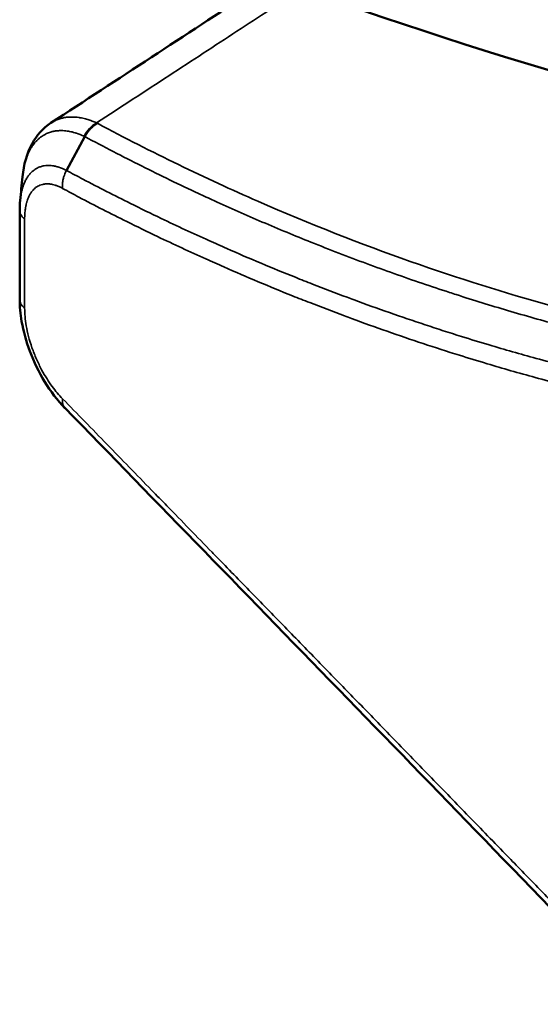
# Model space of a CAD drawing. Header units: millimetres. Extents: x 38 to 2514, y 38 to 1622.
# Tile 80 of 256: x 377 to 389, y 1260 to 1283. Entities that reach past the tile are written whole.
import ezdxf

# ---------------------------------------------------------------- set-up
doc = ezdxf.new("R2010")
doc.units = ezdxf.units.MM
doc.header["$LTSCALE"] = 7.692308
doc.layers.add('Visible (ISO)', color=7, linetype='Continuous', lineweight=50)
doc.layers.add('Visible Narrow (ISO)', color=7, linetype='Continuous', lineweight=35)

msp = doc.modelspace()

# ---------------------------------------------------------------- linework, layer by layer
at = {"layer": 'Visible (ISO)'}
for p, q in [((377.9895, 1280.3663), (377.9896, 1280.3664)), ((378.7746, 1280.0513), (378.3503, 1279.2643)), ((377.2643, 1278.337), (377.2643, 1276.2696)), ((385.3559, 1277.5084), (385.3559, 1277.5084))]:
    msp.add_line(p, q, dxfattribs=at)
msp.add_ellipse((364.4649, 1415.0919), major_axis=(75.0105, -129.9219), ratio=0.5773503, start_param=5.6812597, end_param=5.8261058, dxfattribs=at)
for points in [[(377.9896, 1280.3664), (379.5447, 1281.3832), (381.0998, 1282.4), (382.6549, 1283.4168)], [(377.2748, 1278.5667), (377.2928, 1278.7502), (377.3107, 1278.9336), (377.3286, 1279.117)], [(377.2643, 1278.337), (377.2641, 1278.4152), (377.2675, 1278.4919), (377.2748, 1278.5667)], [(391.7512, 1259.9074), (387.0941, 1264.7362), (382.5675, 1269.3796), (378.3145, 1273.7506)]]:
    msp.add_open_spline(points, degree=3, dxfattribs=at)
for points, knots in [([(377.3286, 1279.117), (377.356, 1279.3966), (377.4273, 1279.6595), (377.6578, 1280.0774), (377.8077, 1280.2474), (377.9895, 1280.3663)], [0.00000594, 0.00000594, 0.00000594, 0.00000594, 0.10137293, 0.10137293, 0.18744787, 0.18744787, 0.18744787, 0.18744787]), ([(378.7746, 1280.0513), (378.7893, 1280.0786), (378.8051, 1280.1052), (378.8329, 1280.1465), (378.8439, 1280.1619), (378.8692, 1280.1941), (378.8835, 1280.2108), (378.9134, 1280.2426), (378.9289, 1280.2577), (378.9488, 1280.2753), (378.9528, 1280.2787), (378.986, 1280.3068), (379.0165, 1280.3283), (379.0551, 1280.3507), (379.0626, 1280.3548), (379.0701, 1280.3587)], [0, 0, 0, 0, 0.20631838, 0.20631838, 0.33333333, 0.33333333, 0.48171145, 0.48171145, 0.63002587, 0.63002587, 0.66666667, 0.66666667, 0.935646, 0.935646, 1, 1, 1, 1]), ([(378.3155, 1273.7496), (378.1429, 1273.9231), (377.9822, 1274.1331), (377.709, 1274.5802), (377.5917, 1274.8217), (377.4146, 1275.2948), (377.3493, 1275.5317), (377.2797, 1275.9338), (377.2638, 1276.1055), (377.2643, 1276.2696)], [0.00007315, 0.00007315, 0.00007315, 0.00007315, 0.0826761, 0.0826761, 0.16121761, 0.16121761, 0.23453945, 0.23453945, 0.29044435, 0.29044435, 0.29044435, 0.29044435])]:
    msp.add_open_spline(points, degree=3, knots=knots, dxfattribs=at)
at = {"layer": 'Visible Narrow (ISO)'}
msp.add_line((377.3791, 1278.1338), (377.3791, 1276.0649), dxfattribs=at)
for centre, major_axis, ratio, start_param, end_param in [((379.1438, 1279.8499), (-0.258, -0.5417), 0.727585, 3.9192185, 4.6747082), ((377.8643, 1276.2686), (-0.6, 0.0014), 0.5794466, 0.0013175, 0.6301865)]:
    msp.add_ellipse(centre, major_axis=major_axis, ratio=ratio, start_param=start_param, end_param=end_param, dxfattribs=at)
for points, knots in [([(383.8188, 1283.4822), (383.3261, 1283.1604), (382.8212, 1282.8305), (382.3068, 1282.4945), (381.7924, 1282.1584), (381.2685, 1281.8162), (380.7268, 1281.4623), (380.1851, 1281.1085), (379.6256, 1280.743), (379.051, 1280.3676)], [0, 0, 0, 0, 0.3333333, 0.3333333, 0.3333333, 0.6666667, 0.6666667, 0.6666667, 1, 1, 1, 1]), ([(377.9896, 1280.3664), (377.9996, 1280.373), (378.0099, 1280.3793), (378.0395, 1280.3969), (378.0592, 1280.4076), (378.0954, 1280.4252), (378.1117, 1280.4325), (378.1571, 1280.4511), (378.1865, 1280.4612), (378.2461, 1280.4782), (378.2762, 1280.485), (378.3367, 1280.4956), (378.3671, 1280.4993), (378.4275, 1280.5038), (378.4576, 1280.5047), (378.5119, 1280.504), (378.5361, 1280.5028), (378.5849, 1280.4989), (378.6094, 1280.4962), (378.6439, 1280.4913), (378.6538, 1280.4897), (378.685, 1280.4845), (378.7063, 1280.4804), (378.7493, 1280.4711), (378.771, 1280.4658), (378.8103, 1280.4553), (378.8278, 1280.4504), (378.8776, 1280.4351), (378.9109, 1280.4239), (378.9776, 1280.3989), (379.0109, 1280.3853), (379.047, 1280.3694), (379.049, 1280.3685), (379.051, 1280.3676)], [0.65675879, 0.65675879, 0.65675879, 0.65675879, 0.66816265, 0.66816265, 0.68917545, 0.68917545, 0.70588235, 0.70588235, 0.73529412, 0.73529412, 0.76470588, 0.76470588, 0.79411765, 0.79411765, 0.82352941, 0.82352941, 0.84768232, 0.84768232, 0.87241511, 0.87241511, 0.88235294, 0.88235294, 0.90367255, 0.90367255, 0.92478947, 0.92478947, 0.94117647, 0.94117647, 0.97058824, 0.97058824, 0.99835553, 0.99835553, 1, 1, 1, 1]), ([(377.3286, 1279.117), (377.3309, 1279.1397), (377.3335, 1279.163), (377.3365, 1279.1869), (377.3376, 1279.1951), (377.3387, 1279.2034), (377.3399, 1279.2118), (377.3435, 1279.237), (377.3475, 1279.2627), (377.3523, 1279.2891), (377.3542, 1279.2999), (377.3563, 1279.3108), (377.3584, 1279.3218), (377.3633, 1279.3465), (377.3688, 1279.3717), (377.375, 1279.3973), (377.3782, 1279.4109), (377.3817, 1279.4246), (377.3854, 1279.4383), (377.3918, 1279.4623), (377.3988, 1279.4865), (377.4066, 1279.5111), (377.4119, 1279.5275), (377.4174, 1279.544), (377.4233, 1279.5606), (377.4314, 1279.5832), (377.4402, 1279.6061), (377.4498, 1279.629), (377.4578, 1279.6482), (377.4664, 1279.6674), (377.4755, 1279.6866), (377.4855, 1279.7074), (377.4961, 1279.7282), (377.5076, 1279.749), (377.5195, 1279.7705), (377.5323, 1279.7919), (377.5461, 1279.8132), (377.558, 1279.8315), (377.5706, 1279.8497), (377.5841, 1279.8677), (377.6014, 1279.8908), (377.6201, 1279.9137), (377.6404, 1279.9358), (377.6542, 1279.9509), (377.6688, 1279.9657), (377.684, 1279.9801), (377.7012, 1279.9963), (377.7193, 1280.0119), (377.7382, 1280.0268), (377.7465, 1280.0333), (377.755, 1280.0397), (377.7636, 1280.0459), (377.7786, 1280.0568), (377.7941, 1280.0671), (377.81, 1280.0769), (377.8285, 1280.0882), (377.8475, 1280.0987), (377.8669, 1280.1084), (377.8822, 1280.116), (377.8977, 1280.1231), (377.9134, 1280.1296), (377.9277, 1280.1356), (377.9423, 1280.1411), (377.9569, 1280.1461), (377.9853, 1280.1559), (378.0141, 1280.1639), (378.0431, 1280.1702), (378.0542, 1280.1727), (378.0655, 1280.1749), (378.0767, 1280.1768), (378.0887, 1280.1789), (378.1008, 1280.1807), (378.1128, 1280.1823), (378.1472, 1280.1867), (378.1816, 1280.1889), (378.2158, 1280.1893), (378.2246, 1280.1893), (378.2334, 1280.1893), (378.2422, 1280.1892), (378.2512, 1280.189), (378.2601, 1280.1887), (378.2689, 1280.1883), (378.2916, 1280.1873), (378.314, 1280.1854), (378.3364, 1280.1829), (378.3588, 1280.1804), (378.3812, 1280.1771), (378.4036, 1280.1732), (378.4096, 1280.1721), (378.4155, 1280.171), (378.4215, 1280.1699), (378.4615, 1280.1622), (378.5019, 1280.1524), (378.5444, 1280.1398), (378.5529, 1280.1372), (378.5616, 1280.1346), (378.5704, 1280.1318), (378.5736, 1280.1307), (378.5769, 1280.1297), (378.5801, 1280.1286), (378.6361, 1280.1104), (378.6963, 1280.087), (378.7596, 1280.0579)], [0.18210172, 0.18210172, 0.18210172, 0.18210172, 0.22222222, 0.22222222, 0.22222222, 0.23611895, 0.23611895, 0.23611895, 0.27777778, 0.27777778, 0.27777778, 0.29487816, 0.29487816, 0.29487816, 0.33333333, 0.33333333, 0.33333333, 0.3536382, 0.3536382, 0.3536382, 0.38888889, 0.38888889, 0.38888889, 0.41238872, 0.41238872, 0.41238872, 0.44444444, 0.44444444, 0.44444444, 0.47116729, 0.47116729, 0.47116729, 0.5, 0.5, 0.5, 0.52989503, 0.52989503, 0.52989503, 0.55555556, 0.55555556, 0.55555556, 0.58859113, 0.58859113, 0.58859113, 0.61111111, 0.61111111, 0.61111111, 0.63636584, 0.63636584, 0.63636584, 0.64741988, 0.64741988, 0.64741988, 0.66666667, 0.66666667, 0.66666667, 0.68890833, 0.68890833, 0.68890833, 0.70631048, 0.70631048, 0.70631048, 0.72222222, 0.72222222, 0.72222222, 0.75308365, 0.75308365, 0.75308365, 0.7650007, 0.7650007, 0.7650007, 0.77777778, 0.77777778, 0.77777778, 0.81426998, 0.81426998, 0.81426998, 0.82374247, 0.82374247, 0.82374247, 0.83333333, 0.83333333, 0.83333333, 0.85786149, 0.85786149, 0.85786149, 0.88238964, 0.88238964, 0.88238964, 0.88888889, 0.88888889, 0.88888889, 0.93240285, 0.93240285, 0.93240285, 0.94120561, 0.94120561, 0.94120561, 0.94444444, 0.94444444, 0.94444444, 1, 1, 1, 1]), ([(379.0701, 1280.3587), (380.3378, 1279.679), (381.5788, 1279.0804), (382.7937, 1278.5488), (384.0086, 1278.0172), (385.1972, 1277.5532), (386.3331, 1277.153), (387.4691, 1276.7529), (388.5524, 1276.4165), (389.5577, 1276.135), (390.5631, 1275.8535), (391.4905, 1275.6264), (392.3425, 1275.4381)], [0, 0, 0, 0, 0.25, 0.25, 0.25, 0.5, 0.5, 0.5, 0.75, 0.75, 0.75, 1, 1, 1, 1]), ([(378.7596, 1280.0579), (378.7621, 1280.0568), (378.7645, 1280.0556), (378.7695, 1280.0534), (378.7721, 1280.0525), (378.7746, 1280.0513)], [0.00002589, 0.00002589, 0.00002589, 0.00002589, 0.5, 0.5, 1, 1, 1, 1]), ([(378.7746, 1280.0513), (379.2172, 1279.8139), (379.6569, 1279.5863), (380.5367, 1279.1461), (380.9768, 1278.9338), (381.5347, 1278.674), (381.6553, 1278.6184), (382.1523, 1278.3916), (382.5267, 1278.2262), (383.2775, 1277.9047), (383.6539, 1277.7488), (384.2429, 1277.5128), (384.4582, 1277.4283), (385.1052, 1277.179), (385.5325, 1277.0211), (386.3911, 1276.7161), (386.8219, 1276.5698), (387.2958, 1276.4155), (387.3477, 1276.3987), (387.8054, 1276.2512), (388.2029, 1276.1287), (389.0068, 1275.8908), (389.4118, 1275.7767), (389.8334, 1275.6631), (389.8624, 1275.6553), (390.2163, 1275.5605), (390.5325, 1275.4792), (391.1519, 1275.3259), (391.455, 1275.2539), (391.8639, 1275.1604), (391.9774, 1275.1349), (392.0896, 1275.11)], [0, 0, 0, 0, 0.08715052, 0.08715052, 0.17555604, 0.17555604, 0.2, 0.2, 0.27645612, 0.27645612, 0.35457877, 0.35457877, 0.4, 0.4, 0.49207236, 0.49207236, 0.5881525, 0.5881525, 0.6, 0.6, 0.69292484, 0.69292484, 0.7925989, 0.7925989, 0.8, 0.8, 0.882926, 0.882926, 0.96711635, 0.96711635, 1, 1, 1, 1]), ([(378.3503, 1279.2643), (378.2897, 1279.2954), (378.2294, 1279.3205), (378.1695, 1279.3393), (378.1439, 1279.3473), (378.1185, 1279.3541), (378.0933, 1279.3597), (378.0802, 1279.3626), (378.0672, 1279.3652), (378.0543, 1279.3675), (378.0337, 1279.3711), (378.0134, 1279.3738), (377.9933, 1279.3757), (377.9649, 1279.3783), (377.9372, 1279.3792), (377.9102, 1279.3785), (377.8832, 1279.3777), (377.8571, 1279.3752), (377.8318, 1279.3712), (377.8172, 1279.3688), (377.8029, 1279.366), (377.789, 1279.3626), (377.7612, 1279.3559), (377.7347, 1279.3472), (377.7096, 1279.3369), (377.7037, 1279.3344), (377.698, 1279.3319), (377.6923, 1279.3293), (377.666, 1279.3174), (377.6413, 1279.3035), (377.6181, 1279.288), (377.6037, 1279.2785), (377.59, 1279.2684), (377.5768, 1279.2578), (377.5738, 1279.2553), (377.5708, 1279.2529), (377.5678, 1279.2503), (377.5471, 1279.2329), (377.5279, 1279.2142), (377.51, 1279.1945), (377.5012, 1279.1848), (377.4927, 1279.1749), (377.4845, 1279.1647), (377.4664, 1279.1422), (377.4498, 1279.1186), (377.4345, 1279.0942), (377.4268, 1279.0819), (377.4195, 1279.0693), (377.4125, 1279.0566), (377.4089, 1279.0502), (377.4054, 1279.0437), (377.402, 1279.0371), (377.3871, 1279.0083), (377.3737, 1278.9787), (377.3618, 1278.9487), (377.3606, 1278.9455), (377.3593, 1278.9423), (377.3581, 1278.9391), (377.35, 1278.918), (377.3425, 1278.8968), (377.3357, 1278.8753), (377.3295, 1278.8559), (377.3239, 1278.8363), (377.3186, 1278.8164), (377.3135, 1278.7972), (377.3088, 1278.7776), (377.3045, 1278.7577), (377.3028, 1278.75), (377.3011, 1278.7422), (377.2996, 1278.7344), (377.2964, 1278.7186), (377.2934, 1278.7025), (377.2906, 1278.6861), (377.287, 1278.6647), (377.2837, 1278.6426), (377.2808, 1278.6196), (377.2786, 1278.6025), (377.2766, 1278.5849), (377.2748, 1278.5667)], [0.00000001, 0.00000001, 0.00000001, 0.00000001, 0.08333333, 0.08333333, 0.08333333, 0.11885787, 0.11885787, 0.11885787, 0.1372709, 0.1372709, 0.1372709, 0.16666667, 0.16666667, 0.16666667, 0.20833333, 0.20833333, 0.20833333, 0.25, 0.25, 0.25, 0.27413882, 0.27413882, 0.27413882, 0.32214111, 0.32214111, 0.32214111, 0.33333333, 0.33333333, 0.33333333, 0.38486022, 0.38486022, 0.38486022, 0.41666667, 0.41666667, 0.41666667, 0.42398846, 0.42398846, 0.42398846, 0.47498224, 0.47498224, 0.47498224, 0.5, 0.5, 0.5, 0.55540243, 0.55540243, 0.55540243, 0.58333333, 0.58333333, 0.58333333, 0.59752167, 0.59752167, 0.59752167, 0.66000752, 0.66000752, 0.66000752, 0.66666667, 0.66666667, 0.66666667, 0.71045095, 0.71045095, 0.71045095, 0.75, 0.75, 0.75, 0.78848587, 0.78848587, 0.78848587, 0.80336413, 0.80336413, 0.80336413, 0.83333333, 0.83333333, 0.83333333, 0.87227487, 0.87227487, 0.87227487, 0.90123676, 0.90123676, 0.90123676, 0.90123676]), ([(378.3503, 1279.2643), (378.3366, 1279.2383), (378.324, 1279.2118), (378.3049, 1279.1655), (378.2977, 1279.1459), (378.2822, 1279.0973), (378.2748, 1279.0679), (378.2659, 1279.0202), (378.2632, 1279.0018), (378.2582, 1278.9555), (378.2568, 1278.9279), (378.2575, 1278.8821), (378.2585, 1278.8636), (378.2605, 1278.8455)], [0, 0, 0, 0, 0.19427409, 0.19427409, 0.33333333, 0.33333333, 0.53781731, 0.53781731, 0.66666667, 0.66666667, 0.86354233, 0.86354233, 1, 1, 1, 1]), ([(391.7734, 1274.2756), (391.3451, 1274.371), (390.9223, 1274.4708), (390.5056, 1274.5744), (390.0829, 1274.6796), (389.6665, 1274.7887), (389.2568, 1274.9014), (388.8876, 1275.0029), (388.5239, 1275.1072), (388.1661, 1275.2138), (387.9497, 1275.2783), (387.7355, 1275.3436), (387.5232, 1275.4099), (387.2396, 1275.4985), (386.9594, 1275.5887), (386.6817, 1275.6806), (386.4025, 1275.773), (386.1259, 1275.8672), (385.8513, 1275.9633), (385.5753, 1276.0598), (385.3013, 1276.1583), (385.0284, 1276.2588), (384.9738, 1276.279), (384.9193, 1276.2992), (384.8647, 1276.3195), (384.5967, 1276.4193), (384.3296, 1276.5212), (384.0628, 1276.6256), (383.9301, 1276.6775), (383.7974, 1276.73), (383.6647, 1276.7831), (383.3995, 1276.8893), (383.1342, 1276.9981), (382.8681, 1277.1098), (382.6045, 1277.2205), (382.3402, 1277.334), (382.0745, 1277.4508), (381.9365, 1277.5114), (381.7981, 1277.573), (381.6592, 1277.6354), (381.2926, 1277.8004), (380.9227, 1277.9718), (380.5504, 1278.1497), (380.3123, 1278.2635), (380.0731, 1278.3799), (379.8332, 1278.499), (379.467, 1278.6807), (379.099, 1278.8687), (378.7299, 1279.0627), (378.6035, 1279.1292), (378.477, 1279.1964), (378.3503, 1279.2643)], [0.00000123, 0.00000123, 0.00000123, 0.00000123, 0.08536493, 0.08536493, 0.08536493, 0.17195532, 0.17195532, 0.17195532, 0.25, 0.25, 0.25, 0.29719251, 0.29719251, 0.29719251, 0.36021978, 0.36021978, 0.36021978, 0.42359433, 0.42359433, 0.42359433, 0.48725796, 0.48725796, 0.48725796, 0.5, 0.5, 0.5, 0.56264979, 0.56264979, 0.56264979, 0.59382524, 0.59382524, 0.59382524, 0.65615063, 0.65615063, 0.65615063, 0.71791419, 0.71791419, 0.71791419, 0.75, 0.75, 0.75, 0.83474361, 0.83474361, 0.83474361, 0.88895364, 0.88895364, 0.88895364, 0.97167633, 0.97167633, 0.97167633, 1, 1, 1, 1]), ([(378.2605, 1278.8455), (378.2538, 1278.8492), (378.2471, 1278.8529), (378.2404, 1278.8565), (378.2189, 1278.868), (378.1975, 1278.8784), (378.1761, 1278.888), (378.1562, 1278.8968), (378.1364, 1278.9048), (378.1164, 1278.9119), (378.1059, 1278.9157), (378.0954, 1278.9192), (378.0848, 1278.9225), (378.0651, 1278.9287), (378.0455, 1278.9339), (378.0261, 1278.9382), (378.0085, 1278.9422), (377.9911, 1278.9453), (377.974, 1278.9476), (377.9602, 1278.9495), (377.9467, 1278.9508), (377.9333, 1278.9517), (377.9101, 1278.9531), (377.8875, 1278.953), (377.8657, 1278.9515), (377.858, 1278.9509), (377.8503, 1278.9502), (377.8427, 1278.9493), (377.8273, 1278.9474), (377.8122, 1278.9448), (377.7976, 1278.9415), (377.7749, 1278.9363), (377.7532, 1278.9294), (377.7326, 1278.921), (377.7155, 1278.914), (377.6992, 1278.906), (377.6836, 1278.8972), (377.6663, 1278.8873), (377.65, 1278.8763), (377.6346, 1278.8644), (377.6196, 1278.8527), (377.6054, 1278.8403), (377.5921, 1278.827), (377.5804, 1278.8154), (377.5694, 1278.8033), (377.559, 1278.7907), (377.5454, 1278.7742), (377.5328, 1278.7569), (377.5211, 1278.739), (377.5137, 1278.7276), (377.5066, 1278.7159), (377.4999, 1278.704), (377.4881, 1278.6829), (377.4774, 1278.6612), (377.4677, 1278.639), (377.4634, 1278.629), (377.4592, 1278.619), (377.4553, 1278.6088), (377.4483, 1278.5909), (377.4419, 1278.5728), (377.4361, 1278.5545), (377.4338, 1278.5473), (377.4316, 1278.54), (377.4295, 1278.5327), (377.4272, 1278.5248), (377.425, 1278.5169), (377.4228, 1278.5089), (377.4184, 1278.4924), (377.4144, 1278.4757), (377.4107, 1278.4586), (377.4079, 1278.446), (377.4053, 1278.4331), (377.4029, 1278.4199), (377.4018, 1278.4142), (377.4008, 1278.4083), (377.3998, 1278.4024), (377.3968, 1278.3845), (377.394, 1278.3661), (377.3916, 1278.3468), (377.3893, 1278.329), (377.3873, 1278.3104), (377.3855, 1278.291), (377.3852, 1278.2876), (377.3849, 1278.2841), (377.3846, 1278.2806), (377.3826, 1278.2554), (377.381, 1278.2286), (377.38, 1278.2004), (377.3793, 1278.179), (377.379, 1278.1568), (377.3791, 1278.1338)], [0, 0, 0, 0, 0.0115942, 0.0115942, 0.0115942, 0.0487733, 0.0487733, 0.0487733, 0.0833333, 0.0833333, 0.0833333, 0.1016207, 0.1016207, 0.1016207, 0.1357615, 0.1357615, 0.1357615, 0.1666667, 0.1666667, 0.1666667, 0.191472, 0.191472, 0.191472, 0.2346172, 0.2346172, 0.2346172, 0.25, 0.25, 0.25, 0.2813867, 0.2813867, 0.2813867, 0.3303993, 0.3303993, 0.3303993, 0.3712354, 0.3712354, 0.3712354, 0.4166667, 0.4166667, 0.4166667, 0.4610651, 0.4610651, 0.4610651, 0.5, 0.5, 0.5, 0.5508331, 0.5508331, 0.5508331, 0.5833333, 0.5833333, 0.5833333, 0.6407701, 0.6407701, 0.6407701, 0.6666667, 0.6666667, 0.6666667, 0.7124751, 0.7124751, 0.7124751, 0.7304877, 0.7304877, 0.7304877, 0.75, 0.75, 0.75, 0.7903256, 0.7903256, 0.7903256, 0.8201897, 0.8201897, 0.8201897, 0.8333333, 0.8333333, 0.8333333, 0.8731446, 0.8731446, 0.8731446, 0.910129, 0.910129, 0.910129, 0.9166667, 0.9166667, 0.9166667, 0.9640847, 0.9640847, 0.9640847, 1, 1, 1, 1]), ([(391.7408, 1273.8346), (391.3143, 1273.9297), (390.8932, 1274.0292), (390.478, 1274.1325), (390.0567, 1274.2373), (389.6416, 1274.3462), (389.2331, 1274.4584), (388.8556, 1274.5621), (388.4837, 1274.6688), (388.1181, 1274.7778), (387.901, 1274.8426), (387.6861, 1274.9083), (387.4731, 1274.9748), (387.1889, 1275.0636), (386.9079, 1275.1541), (386.6296, 1275.2463), (386.3497, 1275.3389), (386.0724, 1275.4334), (385.7971, 1275.5297), (385.5205, 1275.6265), (385.2458, 1275.7251), (384.9723, 1275.8259), (384.9158, 1275.8467), (384.8595, 1275.8676), (384.8031, 1275.8886), (384.5344, 1275.9887), (384.2668, 1276.0908), (383.9994, 1276.1954), (383.8658, 1276.2477), (383.7323, 1276.3005), (383.5987, 1276.354), (383.3329, 1276.4605), (383.067, 1276.5695), (382.8003, 1276.6814), (382.5361, 1276.7923), (382.2712, 1276.906), (382.0049, 1277.023), (381.8651, 1277.0844), (381.7249, 1277.1467), (381.5842, 1277.21), (381.2142, 1277.3764), (380.841, 1277.5493), (380.4653, 1277.7288), (380.2282, 1277.8421), (379.9902, 1277.9579), (379.7513, 1278.0764), (379.3822, 1278.2596), (379.0113, 1278.4489), (378.6391, 1278.6445), (378.513, 1278.7108), (378.3868, 1278.7778), (378.2605, 1278.8455)], [0.00000004, 0.00000004, 0.00000004, 0.00000004, 0.08465358, 0.08465358, 0.08465358, 0.17057263, 0.17057263, 0.17057263, 0.25, 0.25, 0.25, 0.29715534, 0.29715534, 0.29715534, 0.36007137, 0.36007137, 0.36007137, 0.42333727, 0.42333727, 0.42333727, 0.48688902, 0.48688902, 0.48688902, 0.5, 0.5, 0.5, 0.56253466, 0.56253466, 0.56253466, 0.59378438, 0.59378438, 0.59378438, 0.65599425, 0.65599425, 0.65599425, 0.71763298, 0.71763298, 0.71763298, 0.75, 0.75, 0.75, 0.83513049, 0.83513049, 0.83513049, 0.8888586, 0.8888586, 0.8888586, 0.97187698, 0.97187698, 0.97187698, 1, 1, 1, 1]), ([(377.3791, 1278.1338), (377.3613, 1278.1478), (377.3454, 1278.1627), (377.3242, 1278.1862), (377.3175, 1278.1945), (377.2997, 1278.2189), (377.2901, 1278.2354), (377.2788, 1278.2611), (377.2755, 1278.2701), (377.2677, 1278.2962), (377.2649, 1278.3135), (377.2643, 1278.3327), (377.2643, 1278.3346), (377.2643, 1278.3365)], [0, 0, 0, 0, 0.21851867, 0.21851867, 0.33333333, 0.33333333, 0.55146109, 0.55146109, 0.66666667, 0.66666667, 0.88506681, 0.88506681, 0.90867729, 0.90867729, 0.90867729, 0.90867729]), ([(377.3791, 1276.0649), (377.3789, 1276.005), (377.3816, 1275.9413), (377.3875, 1275.8736), (377.3935, 1275.8059), (377.4027, 1275.7342), (377.4162, 1275.657), (377.4297, 1275.5797), (377.4474, 1275.4969), (377.4696, 1275.4115), (377.4919, 1275.326), (377.5186, 1275.238), (377.5496, 1275.1494), (377.5805, 1275.0607), (377.6157, 1274.9715), (377.6537, 1274.8853), (377.6916, 1274.7992), (377.7323, 1274.7162), (377.7737, 1274.639), (377.8151, 1274.5618), (377.8571, 1274.4904), (377.8982, 1274.4256), (377.9393, 1274.3607), (377.9795, 1274.3023), (378.0188, 1274.2489), (378.0581, 1274.1954), (378.0964, 1274.1469), (378.1364, 1274.0999), (378.1764, 1274.0529), (378.218, 1274.0073), (378.2604, 1273.9648)], [0, 0, 0, 0, 0.1, 0.1, 0.1, 0.2, 0.2, 0.2, 0.3, 0.3, 0.3, 0.4, 0.4, 0.4, 0.5, 0.5, 0.5, 0.6, 0.6, 0.6, 0.7, 0.7, 0.7, 0.8, 0.8, 0.8, 0.9, 0.9, 0.9, 1, 1, 1, 1]), ([(378.3145, 1273.7506), (378.3141, 1273.751), (378.3137, 1273.7515), (378.3051, 1273.7605), (378.2979, 1273.7698), (378.2824, 1273.7942), (378.2751, 1273.8101), (378.266, 1273.8385), (378.2632, 1273.8501), (378.2581, 1273.8807), (378.2567, 1273.9003), (378.2574, 1273.9351), (378.2585, 1273.9497), (378.2604, 1273.9648)], [0.18231628, 0.18231628, 0.18231628, 0.18231628, 0.18942234, 0.18942234, 0.33333333, 0.33333333, 0.53632907, 0.53632907, 0.66666667, 0.66666667, 0.8637393, 0.8637393, 1, 1, 1, 1]), ([(378.2604, 1273.9648), (378.6026, 1273.6133), (378.9454, 1273.2614), (379.2893, 1272.9084), (379.6337, 1272.5548), (379.9791, 1272.2002), (380.3261, 1271.844), (380.4449, 1271.722), (380.5639, 1271.5998), (380.6832, 1271.4774), (381.0309, 1271.1204), (381.3804, 1270.7616), (381.732, 1270.4004), (381.7643, 1270.3673), (381.7966, 1270.3341), (381.8289, 1270.3009), (382.1004, 1270.0221), (382.3731, 1269.7419), (382.6465, 1269.4611), (382.9203, 1269.1799), (383.1947, 1268.898), (383.469, 1268.6163), (383.7448, 1268.3329), (384.0205, 1268.0496), (384.2953, 1267.7672), (384.437, 1267.6216), (384.5785, 1267.4762), (384.7196, 1267.3311), (384.9709, 1267.0727), (385.2212, 1266.8154), (385.4697, 1266.5599), (385.7625, 1266.2587), (386.0529, 1265.96), (386.3399, 1265.6645), (386.6317, 1265.3642), (386.92, 1265.0673), (387.204, 1264.7748), (387.4975, 1264.4724), (387.7864, 1264.1747), (388.0695, 1263.8828), (388.229, 1263.7184), (388.3866, 1263.5558), (388.5423, 1263.3953), (388.654, 1263.2801), (388.7646, 1263.166), (388.8741, 1263.053), (389.1606, 1262.7575), (389.4394, 1262.4697), (389.711, 1262.1892), (389.9871, 1261.904), (390.2558, 1261.6264), (390.5171, 1261.3562), (390.7854, 1261.0787), (391.0461, 1260.809), (391.2995, 1260.5467), (391.4491, 1260.3918), (391.5962, 1260.2396), (391.7408, 1260.0898)], [0, 0, 0, 0, 0.0727241, 0.0727241, 0.0727241, 0.1455748, 0.1455748, 0.1455748, 0.1705261, 0.1705261, 0.1705261, 0.2433182, 0.2433182, 0.2433182, 0.25, 0.25, 0.25, 0.3061297, 0.3061297, 0.3061297, 0.3623436, 0.3623436, 0.3623436, 0.4188895, 0.4188895, 0.4188895, 0.4480483, 0.4480483, 0.4480483, 0.5, 0.5, 0.5, 0.5612188, 0.5612188, 0.5612188, 0.623443, 0.623443, 0.623443, 0.6877713, 0.6877713, 0.6877713, 0.7240034, 0.7240034, 0.7240034, 0.75, 0.75, 0.75, 0.8179804, 0.8179804, 0.8179804, 0.8871134, 0.8871134, 0.8871134, 0.9580945, 0.9580945, 0.9580945, 1, 1, 1, 1])]:
    msp.add_open_spline(points, degree=3, knots=knots, dxfattribs=at)
msp.add_open_spline([(379.051, 1280.3676), (379.0542, 1280.3662), (379.0605, 1280.3632), (379.0669, 1280.3602), (379.0701, 1280.3587)], degree=3, dxfattribs=at)

doc.saveas('drawing.dxf')
